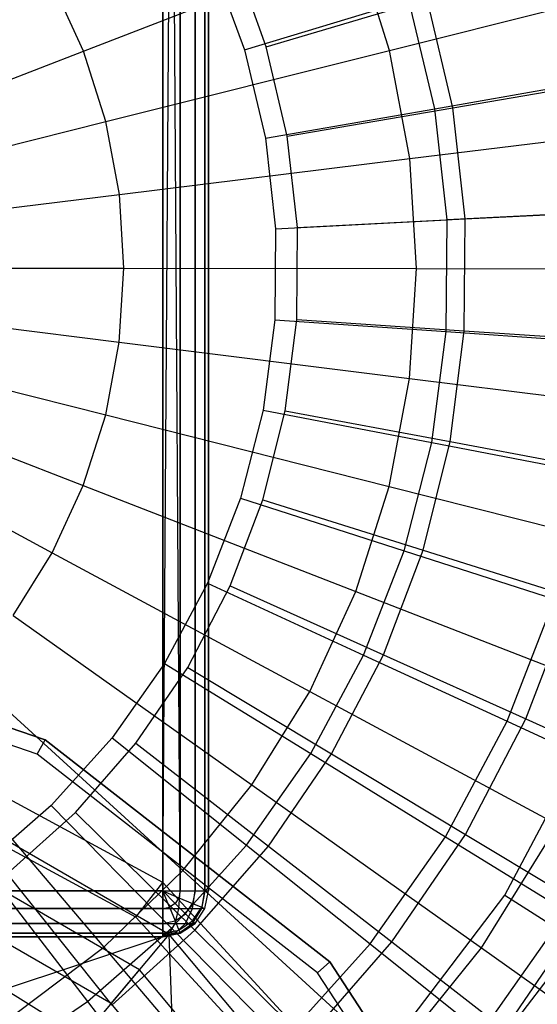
# Model space of a CAD drawing. Extents: x 0.1 to 26.5, y -19.1 to 0.
# Tile 147 of 256: x 13.857 to 14.423, y -12.584 to -11.507. Entities that reach past the tile are written whole.
import ezdxf

# ---------------------------------------------------------------- set-up
doc = ezdxf.new("R2010")
doc.units = 0
doc.header["$LTSCALE"] = 2.54
doc.layers.get('0').update_dxf_attribs({"linetype": 'CONTINUOUS'})

# ---------------------------------------------------------------- blocks, each defined once
blk = doc.blocks.new('7777_STL')
at = {"color": 0}
for p, q in [((14.0131, -3.06, 20.4683), (14.0131, -12.46, 20.4683)), ((14.0131, -3.06, 20.4683), (14.0131, -12.46, 20.4683)), ((14.0323, -3.06, 20.4721), (14.0323, -12.46, 20.4721)), ((14.0323, -3.06, 20.4721), (14.0323, -12.46, 20.4721)), ((14.0485, -3.06, 20.483), (14.0485, -12.46, 20.483)), ((14.0485, -3.06, 20.483), (14.0485, -12.46, 20.483)), ((14.0593, -3.06, 20.4992), (14.0593, -12.46, 20.4992)), ((14.0593, -3.06, 20.4992), (14.0593, -12.46, 20.4992)), ((14.0631, -12.46, 20.5183), (14.0631, -3.06, 20.5183)), ((14.0631, -12.46, 20.5183), (14.0631, -3.06, 20.5183)), ((14.0131, -12.46, 26.9683), (14.0131, -11.01, 26.9683)), ((14.0131, -12.46, 26.9683), (14.0131, -11.01, 26.9683)), ((14.0131, -12.46, 26.9683), (14.0229, -11.011, 26.9674)), ((14.0131, -12.46, 26.9683), (14.0229, -11.011, 26.9674)), ((14.0323, -12.46, 26.9645), (14.0229, -11.011, 26.9674)), ((14.0323, -12.46, 26.9645), (14.0229, -11.011, 26.9674)), ((14.0323, -12.46, 26.9645), (14.0323, -11.0138, 26.9645)), ((14.0323, -12.46, 26.9645), (14.0323, -11.0138, 26.9645)), ((14.0485, -12.46, 26.9537), (14.0485, -11.0246, 26.9537)), ((14.0485, -12.46, 26.9537), (14.0485, -11.0246, 26.9537)), ((14.0593, -12.46, 26.9375), (14.0593, -11.0409, 26.9375)), ((14.0593, -12.46, 26.9375), (14.0593, -11.0409, 26.9375)), ((14.0631, -11.06, 26.9183), (14.0631, -12.46, 26.9183)), ((14.0631, -11.06, 26.9183), (14.0631, -12.46, 26.9183)), ((13.9265, -11.5414, 37.894), (14.2251, -11.4261, 37.8127)), ((13.9265, -11.5414, 37.894), (14.2251, -11.4261, 37.8127)), ((14.2615, -11.5408, 37.8127), (14.2251, -11.4261, 37.8127)), ((14.2615, -11.5408, 37.8127), (14.2251, -11.4261, 37.8127)), ((14.1265, -11.5367, 25.7521), (14.0922, -11.4422, 25.7521)), ((14.1265, -11.5367, 25.7521), (14.0922, -11.4422, 25.7521)), ((14.068, -11.4465, 25.8521), (14.1025, -11.5399, 25.8521)), ((14.068, -11.4465, 25.8521), (14.1025, -11.5399, 25.8521)), ((13.9265, -11.5414, 37.894), (13.8928, -11.4678, 37.894)), ((13.9265, -11.5414, 37.894), (13.8928, -11.4678, 37.894)), ((14.2615, -11.5408, 37.8127), (14.5605, -11.4659, 37.6944)), ((14.2615, -11.5408, 37.8127), (14.5605, -11.4659, 37.6944)), ((14.1025, -11.5399, 25.8521), (14.2826, -11.4855, 25.964)), ((14.1025, -11.5399, 25.8521), (14.2826, -11.4855, 25.964)), ((14.1265, -11.5367, 25.7521), (14.3027, -11.4843, 25.857)), ((14.1265, -11.5367, 25.7521), (14.3027, -11.4843, 25.857)), ((14.3108, -11.6045, 25.964), (14.2826, -11.4855, 25.964)), ((14.3108, -11.6045, 25.964), (14.2826, -11.4855, 25.964)), ((14.3305, -11.6034, 25.857), (14.3027, -11.4843, 25.857)), ((14.3305, -11.6034, 25.857), (14.3027, -11.4843, 25.857)), ((13.6211, -11.6594, 37.9369), (13.9265, -11.5414, 37.894)), ((13.6211, -11.6594, 37.9369), (13.9265, -11.5414, 37.894)), ((13.951, -11.6186, 37.894), (13.9265, -11.5414, 37.894)), ((13.951, -11.6186, 37.894), (13.9265, -11.5414, 37.894)), ((13.951, -11.6186, 37.894), (14.2615, -11.5408, 37.8127)), ((13.951, -11.6186, 37.894), (14.2615, -11.5408, 37.8127)), ((14.1025, -11.5399, 25.8521), (14.1255, -11.6368, 25.8521)), ((14.1025, -11.5399, 25.8521), (14.1255, -11.6368, 25.8521)), ((14.1494, -11.6346, 25.7521), (14.1265, -11.5367, 25.7521)), ((14.1494, -11.6346, 25.7521), (14.1265, -11.5367, 25.7521)), ((14.2835, -11.6591, 37.8127), (14.2615, -11.5408, 37.8127)), ((14.2835, -11.6591, 37.8127), (14.2615, -11.5408, 37.8127)), ((14.3108, -11.6045, 25.964), (14.4813, -11.5748, 26.0979)), ((14.3108, -11.6045, 25.964), (14.4813, -11.5748, 26.0979)), ((14.3305, -11.6034, 25.857), (14.499, -11.5745, 25.9817)), ((14.3305, -11.6034, 25.857), (14.499, -11.5745, 25.9817)), ((14.1255, -11.6368, 25.8521), (14.3108, -11.6045, 25.964)), ((14.1255, -11.6368, 25.8521), (14.3108, -11.6045, 25.964)), ((14.1494, -11.6346, 25.7521), (14.3305, -11.6034, 25.857)), ((14.1494, -11.6346, 25.7521), (14.3305, -11.6034, 25.857)), ((14.3245, -11.726, 25.964), (14.3108, -11.6045, 25.964)), ((14.3245, -11.726, 25.964), (14.3108, -11.6045, 25.964)), ((14.3441, -11.725, 25.857), (14.3305, -11.6034, 25.857)), ((14.3441, -11.725, 25.857), (14.3305, -11.6034, 25.857)), ((13.6334, -11.6981, 37.9369), (13.951, -11.6186, 37.894)), ((13.6334, -11.6981, 37.9369), (13.951, -11.6186, 37.894)), ((13.9658, -11.6982, 37.894), (13.951, -11.6186, 37.894)), ((13.9658, -11.6982, 37.894), (13.951, -11.6186, 37.894)), ((14.2835, -11.6591, 37.8127), (14.5894, -11.6216, 37.6944)), ((14.2835, -11.6591, 37.8127), (14.5894, -11.6216, 37.6944)), ((14.1255, -11.6368, 25.8521), (14.1366, -11.7357, 25.8521)), ((14.1255, -11.6368, 25.8521), (14.1366, -11.7357, 25.8521)), ((14.1605, -11.7345, 25.7521), (14.1494, -11.6346, 25.7521)), ((14.1605, -11.7345, 25.7521), (14.1494, -11.6346, 25.7521)), ((13.9658, -11.6982, 37.894), (14.2835, -11.6591, 37.8127)), ((13.9658, -11.6982, 37.894), (14.2835, -11.6591, 37.8127)), ((14.2908, -11.7793, 37.8127), (14.2835, -11.6591, 37.8127)), ((14.2908, -11.7793, 37.8127), (14.2835, -11.6591, 37.8127)), ((13.6408, -11.7381, 37.9369), (13.9658, -11.6982, 37.894)), ((13.6408, -11.7381, 37.9369), (13.9658, -11.6982, 37.894)), ((13.9707, -11.779, 37.894), (13.9658, -11.6982, 37.894)), ((13.9707, -11.779, 37.894), (13.9658, -11.6982, 37.894)), ((14.1366, -11.7357, 25.8521), (14.3245, -11.726, 25.964)), ((14.1366, -11.7357, 25.8521), (14.3245, -11.726, 25.964)), ((14.1605, -11.7345, 25.7521), (14.3441, -11.725, 25.857)), ((14.1605, -11.7345, 25.7521), (14.3441, -11.725, 25.857)), ((14.3234, -11.8483, 25.964), (14.3245, -11.726, 25.964)), ((14.3234, -11.8483, 25.964), (14.3245, -11.726, 25.964)), ((14.4973, -11.7171, 26.0979), (14.3245, -11.726, 25.964)), ((14.4973, -11.7171, 26.0979), (14.3245, -11.726, 25.964)), ((14.3431, -11.8473, 25.857), (14.3441, -11.725, 25.857)), ((14.3431, -11.8473, 25.857), (14.3441, -11.725, 25.857)), ((14.3441, -11.725, 25.857), (14.5148, -11.7162, 25.9817)), ((14.3441, -11.725, 25.857), (14.5148, -11.7162, 25.9817)), ((14.1366, -11.7357, 25.8521), (14.1358, -11.8353, 25.8521)), ((14.1366, -11.7357, 25.8521), (14.1358, -11.8353, 25.8521)), ((14.1598, -11.835, 25.7521), (14.1605, -11.7345, 25.7521)), ((14.1598, -11.835, 25.7521), (14.1605, -11.7345, 25.7521)), ((13.6433, -11.7787, 37.9369), (13.9707, -11.779, 37.894)), ((13.6433, -11.7787, 37.9369), (13.9707, -11.779, 37.894)), ((13.9656, -11.8598, 37.894), (13.9707, -11.779, 37.894)), ((13.9656, -11.8598, 37.894), (13.9707, -11.779, 37.894)), ((13.9707, -11.779, 37.894), (14.2908, -11.7793, 37.8127)), ((13.9707, -11.779, 37.894), (14.2908, -11.7793, 37.8127)), ((14.2832, -11.8994, 37.8127), (14.2908, -11.7793, 37.8127)), ((14.2832, -11.8994, 37.8127), (14.2908, -11.7793, 37.8127)), ((14.2908, -11.7793, 37.8127), (14.599, -11.7796, 37.6944)), ((14.2908, -11.7793, 37.8127), (14.599, -11.7796, 37.6944)), ((13.6408, -11.8192, 37.9369), (13.9656, -11.8598, 37.894)), ((13.6408, -11.8192, 37.9369), (13.9656, -11.8598, 37.894)), ((14.1358, -11.8353, 25.8521), (14.1229, -11.934, 25.8521)), ((14.1358, -11.8353, 25.8521), (14.1229, -11.934, 25.8521)), ((14.1358, -11.8353, 25.8521), (14.3234, -11.8483, 25.964)), ((14.1358, -11.8353, 25.8521), (14.3234, -11.8483, 25.964)), ((14.1471, -11.9348, 25.7521), (14.1598, -11.835, 25.7521)), ((14.1471, -11.9348, 25.7521), (14.1598, -11.835, 25.7521)), ((14.1598, -11.835, 25.7521), (14.3431, -11.8473, 25.857)), ((14.1598, -11.835, 25.7521), (14.3431, -11.8473, 25.857)), ((14.3076, -11.9696, 25.964), (14.3234, -11.8483, 25.964)), ((14.3076, -11.9696, 25.964), (14.3234, -11.8483, 25.964)), ((14.3234, -11.8483, 25.964), (14.4961, -11.8603, 26.0979)), ((14.3234, -11.8483, 25.964), (14.4961, -11.8603, 26.0979)), ((14.3278, -11.9686, 25.857), (14.3431, -11.8473, 25.857)), ((14.3278, -11.9686, 25.857), (14.3431, -11.8473, 25.857)), ((14.3431, -11.8473, 25.857), (14.5137, -11.8587, 25.9817)), ((14.3431, -11.8473, 25.857), (14.5137, -11.8587, 25.9817)), ((13.6333, -11.8592, 37.9369), (13.9507, -11.9393, 37.894)), ((13.6333, -11.8592, 37.9369), (13.9507, -11.9393, 37.894)), ((13.9507, -11.9393, 37.894), (13.9656, -11.8598, 37.894)), ((13.9507, -11.9393, 37.894), (13.9656, -11.8598, 37.894)), ((13.9656, -11.8598, 37.894), (14.2832, -11.8994, 37.8127)), ((13.9656, -11.8598, 37.894), (14.2832, -11.8994, 37.8127)), ((13.6209, -11.8979, 37.9369), (13.9261, -12.0165, 37.894)), ((13.6209, -11.8979, 37.9369), (13.9261, -12.0165, 37.894)), ((14.261, -12.0177, 37.8127), (14.2832, -11.8994, 37.8127)), ((14.261, -12.0177, 37.8127), (14.2832, -11.8994, 37.8127)), ((14.2832, -11.8994, 37.8127), (14.5891, -11.9376, 37.6944)), ((14.2832, -11.8994, 37.8127), (14.5891, -11.9376, 37.6944)), ((13.6039, -11.9348, 37.9369), (13.8922, -12.09, 37.894)), ((13.6039, -11.9348, 37.9369), (13.8922, -12.09, 37.894)), ((13.9261, -12.0165, 37.894), (13.9507, -11.9393, 37.894)), ((13.9261, -12.0165, 37.894), (13.9507, -11.9393, 37.894)), ((13.9507, -11.9393, 37.894), (14.261, -12.0177, 37.8127)), ((13.9507, -11.9393, 37.894), (14.261, -12.0177, 37.8127)), ((14.1229, -11.934, 25.8521), (14.0982, -12.0305, 25.8521)), ((14.1229, -11.934, 25.8521), (14.0982, -12.0305, 25.8521)), ((14.1228, -12.0323, 25.7521), (14.1471, -11.9348, 25.7521)), ((14.1228, -12.0323, 25.7521), (14.1471, -11.9348, 25.7521)), ((14.1229, -11.934, 25.8521), (14.3076, -11.9696, 25.964)), ((14.1229, -11.934, 25.8521), (14.3076, -11.9696, 25.964)), ((14.1471, -11.9348, 25.7521), (14.3278, -11.9686, 25.857)), ((14.1471, -11.9348, 25.7521), (14.3278, -11.9686, 25.857)), ((14.2773, -12.088, 25.964), (14.3076, -11.9696, 25.964)), ((14.2773, -12.088, 25.964), (14.3076, -11.9696, 25.964)), ((14.2981, -12.0873, 25.857), (14.3278, -11.9686, 25.857)), ((14.2981, -12.0873, 25.857), (14.3278, -11.9686, 25.857)), ((14.3076, -11.9696, 25.964), (14.4776, -12.0022, 26.0979)), ((14.3076, -11.9696, 25.964), (14.4776, -12.0022, 26.0979)), ((14.3278, -11.9686, 25.857), (14.4958, -12.0002, 25.9817)), ((14.3278, -11.9686, 25.857), (14.4958, -12.0002, 25.9817)), ((13.8922, -12.09, 37.894), (13.9261, -12.0165, 37.894)), ((13.8922, -12.09, 37.894), (13.9261, -12.0165, 37.894)), ((13.9261, -12.0165, 37.894), (14.2244, -12.1324, 37.8127)), ((13.9261, -12.0165, 37.894), (14.2244, -12.1324, 37.8127)), ((14.2244, -12.1324, 37.8127), (14.261, -12.0177, 37.8127)), ((14.2244, -12.1324, 37.8127), (14.261, -12.0177, 37.8127)), ((14.261, -12.0177, 37.8127), (14.5599, -12.0932, 37.6944)), ((14.261, -12.0177, 37.8127), (14.5599, -12.0932, 37.6944)), ((14.0982, -12.0305, 25.8521), (14.0621, -12.1233, 25.8521)), ((14.0982, -12.0305, 25.8521), (14.0621, -12.1233, 25.8521)), ((14.087, -12.1263, 25.7521), (14.1228, -12.0323, 25.7521)), ((14.087, -12.1263, 25.7521), (14.1228, -12.0323, 25.7521)), ((14.0982, -12.0305, 25.8521), (14.2773, -12.088, 25.964)), ((14.0982, -12.0305, 25.8521), (14.2773, -12.088, 25.964)), ((14.1228, -12.0323, 25.7521), (14.2981, -12.0873, 25.857)), ((14.1228, -12.0323, 25.7521), (14.2981, -12.0873, 25.857)), ((13.8495, -12.1588, 37.894), (13.8922, -12.09, 37.894)), ((13.8495, -12.1588, 37.894), (13.8922, -12.09, 37.894)), ((13.8922, -12.09, 37.894), (14.174, -12.2417, 37.8127)), ((13.8922, -12.09, 37.894), (14.174, -12.2417, 37.8127)), ((14.2329, -12.202, 25.964), (14.2773, -12.088, 25.964)), ((14.2329, -12.202, 25.964), (14.2773, -12.088, 25.964)), ((14.2547, -12.2016, 25.857), (14.2981, -12.0873, 25.857)), ((14.2547, -12.2016, 25.857), (14.2981, -12.0873, 25.857)), ((14.2773, -12.088, 25.964), (14.4421, -12.141, 26.0979)), ((14.2773, -12.088, 25.964), (14.4421, -12.141, 26.0979)), ((14.2981, -12.0873, 25.857), (14.4613, -12.1385, 25.9817)), ((14.2981, -12.0873, 25.857), (14.4613, -12.1385, 25.9817)), ((14.0621, -12.1233, 25.8521), (14.0151, -12.2111, 25.8521)), ((14.0621, -12.1233, 25.8521), (14.0151, -12.2111, 25.8521)), ((14.0621, -12.1233, 25.8521), (14.2329, -12.202, 25.964)), ((14.0621, -12.1233, 25.8521), (14.2329, -12.202, 25.964)), ((14.0405, -12.2154, 25.7521), (14.087, -12.1263, 25.7521)), ((14.0405, -12.2154, 25.7521), (14.087, -12.1263, 25.7521)), ((14.087, -12.1263, 25.7521), (14.2547, -12.2016, 25.857)), ((14.087, -12.1263, 25.7521), (14.2547, -12.2016, 25.857)), ((14.174, -12.2417, 37.8127), (14.2244, -12.1324, 37.8127)), ((14.174, -12.2417, 37.8127), (14.2244, -12.1324, 37.8127)), ((14.2244, -12.1324, 37.8127), (14.5117, -12.244, 37.6944)), ((14.2244, -12.1324, 37.8127), (14.5117, -12.244, 37.6944)), ((14.3902, -12.2744, 26.0979), (14.4421, -12.141, 26.0979)), ((14.3902, -12.2744, 26.0979), (14.4421, -12.141, 26.0979)), ((14.4106, -12.2718, 25.9817), (14.4613, -12.1385, 25.9817)), ((14.4106, -12.2718, 25.9817), (14.4613, -12.1385, 25.9817)), ((13.5106, -12.1664, 0.1597), (13.8843, -12.2946, 0.1597)), ((13.8843, -12.2946, 3.1597), (13.5106, -12.1664, 3.1597)), ((13.8843, -12.2946, 3.1597), (13.5106, -12.1664, 3.1597)), ((13.5106, -12.1664, 0.1597), (13.8843, -12.2946, 0.1597)), ((13.8495, -12.1588, 37.894), (14.1105, -12.344, 37.8127)), ((13.8495, -12.1588, 37.894), (14.1105, -12.344, 37.8127)), ((13.8757, -12.3105, 3.2197), (13.5077, -12.1842, 3.2197)), ((13.8757, -12.3105, 3.2197), (13.5077, -12.1842, 3.2197)), ((14.1752, -12.3098, 25.964), (14.2329, -12.202, 25.964)), ((14.1752, -12.3098, 25.964), (14.2329, -12.202, 25.964)), ((14.198, -12.31, 25.857), (14.2547, -12.2016, 25.857)), ((14.198, -12.31, 25.857), (14.2547, -12.2016, 25.857)), ((14.2329, -12.202, 25.964), (14.3902, -12.2744, 26.0979)), ((14.2329, -12.202, 25.964), (14.3902, -12.2744, 26.0979)), ((14.2547, -12.2016, 25.857), (14.4106, -12.2718, 25.9817)), ((14.2547, -12.2016, 25.857), (14.4106, -12.2718, 25.9817)), ((14.0151, -12.2111, 25.8521), (13.9578, -12.2925, 25.8521)), ((14.0151, -12.2111, 25.8521), (13.9578, -12.2925, 25.8521)), ((13.9837, -12.2983, 25.7521), (14.0405, -12.2154, 25.7521)), ((13.9837, -12.2983, 25.7521), (14.0405, -12.2154, 25.7521)), ((14.0151, -12.2111, 25.8521), (14.1752, -12.3098, 25.964)), ((14.0151, -12.2111, 25.8521), (14.1752, -12.3098, 25.964)), ((14.0405, -12.2154, 25.7521), (14.198, -12.31, 25.857)), ((14.0405, -12.2154, 25.7521), (14.198, -12.31, 25.857)), ((13.7987, -12.2218, 37.894), (14.035, -12.4377, 37.8127)), ((13.7987, -12.2218, 37.894), (14.035, -12.4377, 37.8127)), ((14.1105, -12.344, 37.8127), (14.174, -12.2417, 37.8127)), ((14.1105, -12.344, 37.8127), (14.174, -12.2417, 37.8127)), ((14.174, -12.2417, 37.8127), (14.4454, -12.3878, 37.6944)), ((14.174, -12.2417, 37.8127), (14.4454, -12.3878, 37.6944)), ((14.0132, -12.4506, 3.3597), (13.6832, -12.272, 3.3597)), ((14.0132, -12.4506, 3.3597), (13.6832, -12.272, 3.3597)), ((14.3225, -12.4006, 26.0979), (14.3902, -12.2744, 26.0979)), ((14.3225, -12.4006, 26.0979), (14.3902, -12.2744, 26.0979)), ((14.3446, -12.3981, 25.9817), (14.4106, -12.2718, 25.9817)), ((14.3446, -12.3981, 25.9817), (14.4106, -12.2718, 25.9817)), ((14.3902, -12.2744, 26.0979), (14.5315, -12.3395, 26.2518)), ((14.3902, -12.2744, 26.0979), (14.5315, -12.3395, 26.2518)), ((14.4106, -12.2718, 25.9817), (14.553, -12.3357, 26.1246)), ((14.4106, -12.2718, 25.9817), (14.553, -12.3357, 26.1246)), ((13.7405, -12.2781, 37.894), (13.9485, -12.5214, 37.8127)), ((13.7405, -12.2781, 37.894), (13.9485, -12.5214, 37.8127)), ((14.3877, -12.4646, 30.161), (14.486, -12.2784, 30.161)), ((14.3877, -12.4646, 30.161), (14.486, -12.2784, 30.161)), ((13.8757, -12.3105, 3.2197), (13.8843, -12.2946, 3.1597)), ((13.8757, -12.3105, 3.2197), (13.8843, -12.2946, 3.1597)), ((13.8843, -12.2946, 0.1597), (14.196, -12.5373, 0.1597)), ((14.196, -12.5373, 3.1597), (13.8843, -12.2946, 3.1597)), ((13.8843, -12.2946, 3.1597), (13.8843, -12.2946, 0.1597)), ((14.196, -12.5373, 3.1597), (13.8843, -12.2946, 3.1597)), ((13.8843, -12.2946, 0.1597), (14.196, -12.5373, 0.1597)), ((13.8843, -12.2946, 3.1597), (13.8843, -12.2946, 0.1597)), ((13.9578, -12.2925, 25.8521), (13.8911, -12.3665, 25.8521)), ((13.9578, -12.2925, 25.8521), (13.8911, -12.3665, 25.8521)), ((13.9578, -12.2925, 25.8521), (14.1048, -12.4098, 25.964)), ((13.9578, -12.2925, 25.8521), (14.1048, -12.4098, 25.964)), ((13.9175, -12.374, 25.7521), (13.9837, -12.2983, 25.7521)), ((13.9175, -12.374, 25.7521), (13.9837, -12.2983, 25.7521)), ((13.9837, -12.2983, 25.7521), (14.1289, -12.411, 25.857)), ((13.9837, -12.2983, 25.7521), (14.1289, -12.411, 25.857)), ((13.9836, -12.4886, 3.5197), (13.6676, -12.3176, 3.5197)), ((13.9836, -12.4886, 3.5197), (13.6676, -12.3176, 3.5197)), ((14.0202, -12.5074, 0.1597), (13.6893, -12.3163, 0.1597)), ((14.0202, -12.5074, 0.1597), (13.6893, -12.3163, 0.1597)), ((14.1827, -12.5495, 3.2197), (13.8757, -12.3105, 3.2197)), ((14.1827, -12.5495, 3.2197), (13.8757, -12.3105, 3.2197)), ((14.1048, -12.4098, 25.964), (14.1752, -12.3098, 25.964)), ((14.1048, -12.4098, 25.964), (14.1752, -12.3098, 25.964)), ((14.1289, -12.411, 25.857), (14.198, -12.31, 25.857)), ((14.1289, -12.411, 25.857), (14.198, -12.31, 25.857)), ((14.1752, -12.3098, 25.964), (14.3225, -12.4006, 26.0979)), ((14.1752, -12.3098, 25.964), (14.3225, -12.4006, 26.0979)), ((14.198, -12.31, 25.857), (14.3446, -12.3981, 25.9817)), ((14.198, -12.31, 25.857), (14.3446, -12.3981, 25.9817)), ((14.035, -12.4377, 37.8127), (14.1105, -12.344, 37.8127)), ((14.035, -12.4377, 37.8127), (14.1105, -12.344, 37.8127)), ((14.1105, -12.344, 37.8127), (14.3619, -12.5223, 37.6944)), ((14.1105, -12.344, 37.8127), (14.3619, -12.5223, 37.6944)), ((13.9877, -12.5461, 3.6597), (13.672, -12.3639, 3.6597)), ((13.9877, -12.5461, 3.6597), (13.672, -12.3639, 3.6597)), ((13.8911, -12.3665, 25.8521), (13.816, -12.4319, 25.8521)), ((13.8911, -12.3665, 25.8521), (13.816, -12.4319, 25.8521)), ((13.8911, -12.3665, 25.8521), (14.0229, -12.5006, 25.964)), ((13.8911, -12.3665, 25.8521), (14.0229, -12.5006, 25.964)), ((13.8428, -12.4413, 25.7521), (13.9175, -12.374, 25.7521)), ((13.8428, -12.4413, 25.7521), (13.9175, -12.374, 25.7521)), ((13.9175, -12.374, 25.7521), (14.0484, -12.503, 25.857)), ((13.9175, -12.374, 25.7521), (14.0484, -12.503, 25.857)), ((14.3619, -12.5223, 37.6944), (14.4454, -12.3878, 37.6944)), ((14.3619, -12.5223, 37.6944), (14.4454, -12.3878, 37.6944)), ((14.2402, -12.5178, 26.0979), (14.3225, -12.4006, 26.0979)), ((14.2402, -12.5178, 26.0979), (14.3225, -12.4006, 26.0979)), ((14.264, -12.5157, 25.9817), (14.3446, -12.3981, 25.9817)), ((14.264, -12.5157, 25.9817), (14.3446, -12.3981, 25.9817)), ((14.3225, -12.4006, 26.0979), (14.455, -12.4823, 26.2518)), ((14.3225, -12.4006, 26.0979), (14.455, -12.4823, 26.2518)), ((14.3446, -12.3981, 25.9817), (14.4783, -12.4785, 26.1246)), ((14.3446, -12.3981, 25.9817), (14.4783, -12.4785, 26.1246)), ((13.9567, -12.583, 3.8197), (13.6556, -12.4092, 3.8197)), ((13.9567, -12.583, 3.8197), (13.6556, -12.4092, 3.8197)), ((14.0229, -12.5006, 25.964), (14.1048, -12.4098, 25.964)), ((14.0229, -12.5006, 25.964), (14.1048, -12.4098, 25.964)), ((14.0484, -12.503, 25.857), (14.1289, -12.411, 25.857)), ((14.0484, -12.503, 25.857), (14.1289, -12.411, 25.857)), ((14.1048, -12.4098, 25.964), (14.2402, -12.5178, 26.0979)), ((14.1048, -12.4098, 25.964), (14.2402, -12.5178, 26.0979)), ((14.1289, -12.411, 25.857), (14.264, -12.5157, 25.9817)), ((14.1289, -12.411, 25.857), (14.264, -12.5157, 25.9817)), ((13.816, -12.4319, 25.8521), (13.9307, -12.5809, 25.964)), ((13.816, -12.4319, 25.8521), (13.9307, -12.5809, 25.964)), ((13.8428, -12.4413, 25.7521), (13.9575, -12.5849, 25.857)), ((13.8428, -12.4413, 25.7521), (13.9575, -12.5849, 25.857)), ((13.9485, -12.5214, 37.8127), (14.035, -12.4377, 37.8127)), ((13.9485, -12.5214, 37.8127), (14.035, -12.4377, 37.8127)), ((14.035, -12.4377, 37.8127), (14.2626, -12.6455, 37.6944)), ((14.035, -12.4377, 37.8127), (14.2626, -12.6455, 37.6944)), ((13.9592, -12.6413, 3.9597), (13.6596, -12.4557, 3.9597)), ((13.9592, -12.6413, 3.9597), (13.6596, -12.4557, 3.9597)), ((13.9836, -12.4886, 3.5197), (14.0132, -12.4506, 3.3597)), ((13.9836, -12.4886, 3.5197), (14.0132, -12.4506, 3.3597)), ((14.2673, -12.7266, 3.3597), (14.0132, -12.4506, 3.3597)), ((14.2673, -12.7266, 3.3597), (14.0132, -12.4506, 3.3597)), ((14.0131, -12.46, 20.4683), (12.6131, -12.46, 20.4683)), ((12.6131, -12.46, 26.9683), (14.0131, -12.46, 26.9683)), ((12.6131, -12.46, 26.9683), (14.0131, -12.46, 26.9683)), ((14.0131, -12.46, 20.4683), (12.6131, -12.46, 20.4683)), ((14.0131, -12.4791, 26.9645), (14.0131, -12.46, 26.9683)), ((14.0131, -12.46, 26.9683), (14.0323, -12.46, 26.9645)), ((14.0131, -12.4791, 26.9645), (14.0131, -12.46, 26.9683)), ((14.0204, -12.4777, 26.9645), (14.0131, -12.46, 26.9683)), ((14.0131, -12.46, 26.9683), (14.0323, -12.46, 26.9645)), ((14.0131, -12.46, 26.9683), (14.0308, -12.4673, 26.9645)), ((14.0267, -12.4735, 26.9645), (14.0131, -12.46, 26.9683)), ((14.0204, -12.4777, 26.9645), (14.0131, -12.46, 26.9683)), ((14.0131, -12.46, 26.9683), (14.0308, -12.4673, 26.9645)), ((14.0267, -12.4735, 26.9645), (14.0131, -12.46, 26.9683)), ((14.0131, -12.46, 20.4683), (14.0131, -12.4791, 20.4721)), ((14.0131, -12.46, 20.4683), (14.0131, -12.4791, 20.4721)), ((14.0131, -12.46, 20.4683), (14.0323, -12.46, 20.4721)), ((14.0131, -12.46, 20.4683), (14.0323, -12.46, 20.4721)), ((14.0308, -12.4673, 26.9645), (14.0267, -12.4735, 26.9645)), ((14.0308, -12.4673, 26.9645), (14.0267, -12.4735, 26.9645)), ((14.0323, -12.46, 26.9645), (14.0308, -12.4673, 26.9645)), ((14.0323, -12.46, 26.9645), (14.0308, -12.4673, 26.9645)), ((14.0308, -12.4791, 20.4757), (14.0323, -12.46, 20.4721)), ((14.0308, -12.4791, 20.4757), (14.0323, -12.46, 20.4721)), ((14.0308, -12.4673, 26.9645), (14.0458, -12.4735, 26.9537)), ((14.0308, -12.4673, 26.9645), (14.0458, -12.4735, 26.9537)), ((14.0323, -12.46, 26.9645), (14.0485, -12.46, 26.9537)), ((14.0323, -12.46, 26.9645), (14.0485, -12.46, 26.9537)), ((14.0323, -12.46, 20.4721), (14.0485, -12.46, 20.483)), ((14.0323, -12.46, 20.4721), (14.0485, -12.46, 20.483)), ((14.0485, -12.46, 26.9537), (14.0458, -12.4735, 26.9537)), ((14.0485, -12.46, 26.9537), (14.0458, -12.4735, 26.9537)), ((14.0458, -12.4791, 20.4857), (14.0485, -12.46, 20.483)), ((14.0458, -12.4791, 20.4857), (14.0485, -12.46, 20.483)), ((14.0485, -12.46, 26.9537), (14.0593, -12.46, 26.9375)), ((14.0485, -12.46, 26.9537), (14.0593, -12.46, 26.9375)), ((14.0485, -12.46, 20.483), (14.0593, -12.46, 20.4992)), ((14.0485, -12.46, 20.483), (14.0593, -12.46, 20.4992)), ((14.0593, -12.46, 26.9375), (14.0558, -12.4777, 26.9375)), ((14.0593, -12.46, 26.9375), (14.0558, -12.4777, 26.9375)), ((14.0558, -12.4791, 20.5007), (14.0593, -12.46, 20.4992)), ((14.0558, -12.4791, 20.5007), (14.0593, -12.46, 20.4992)), ((14.0593, -12.46, 26.9375), (14.0631, -12.46, 26.9183)), ((14.0593, -12.4791, 26.9183), (14.0631, -12.46, 26.9183)), ((14.0593, -12.46, 26.9375), (14.0631, -12.46, 26.9183)), ((14.0593, -12.4791, 20.5183), (14.0631, -12.46, 20.5183)), ((14.0593, -12.4791, 26.9183), (14.0631, -12.46, 26.9183)), ((14.0593, -12.46, 20.4992), (14.0631, -12.46, 20.5183)), ((14.0593, -12.4791, 20.5183), (14.0631, -12.46, 20.5183)), ((14.0593, -12.46, 20.4992), (14.0631, -12.46, 20.5183)), ((14.0631, -12.46, 26.9183), (14.0631, -12.46, 20.5183)), ((14.0631, -12.46, 26.9183), (14.0631, -12.46, 20.5183)), ((14.2601, -12.6321, 30.161), (14.3877, -12.4646, 30.161)), ((14.2601, -12.6321, 30.161), (14.3877, -12.4646, 30.161)), ((14.3877, -12.4646, 30.161), (14.4658, -12.5145, 30.1757)), ((14.3877, -12.4646, 30.161), (14.4658, -12.5145, 30.1757)), ((14.0131, -12.4791, 26.9645), (12.6131, -12.4791, 26.9645)), ((14.0131, -12.4791, 26.9645), (12.6131, -12.4791, 26.9645)), ((12.6131, -12.4791, 20.4721), (14.0131, -12.4791, 20.4721)), ((12.6131, -12.4791, 20.4721), (14.0131, -12.4791, 20.4721)), ((14.0131, -12.4791, 26.9645), (14.0204, -12.4777, 26.9645)), ((14.0131, -12.4791, 26.9645), (14.0204, -12.4777, 26.9645)), ((14.0131, -12.4954, 26.9537), (14.0131, -12.4791, 26.9645)), ((14.0131, -12.4954, 26.9537), (14.0131, -12.4791, 26.9645)), ((14.0131, -12.4791, 20.4721), (14.0131, -12.4954, 20.483)), ((14.0131, -12.4791, 20.4721), (14.0131, -12.4954, 20.483)), ((14.0131, -12.4791, 20.4721), (14.0308, -12.4791, 20.4757)), ((14.0131, -12.4791, 20.4721), (14.0308, -12.4791, 20.4757)), ((14.0267, -12.4735, 26.9645), (14.0204, -12.4777, 26.9645)), ((14.0267, -12.4735, 26.9645), (14.0204, -12.4777, 26.9645)), ((14.0204, -12.4777, 26.9645), (14.0267, -12.4927, 26.9537)), ((14.0204, -12.4777, 26.9645), (14.0267, -12.4927, 26.9537)), ((14.0267, -12.4735, 26.9645), (14.0381, -12.485, 26.9537)), ((14.0267, -12.4735, 26.9645), (14.0381, -12.485, 26.9537)), ((14.0267, -12.4954, 20.4857), (14.0308, -12.4791, 20.4757)), ((14.0267, -12.4954, 20.4857), (14.0308, -12.4791, 20.4757)), ((14.0308, -12.4791, 20.4757), (14.0458, -12.4791, 20.4857)), ((14.0308, -12.4791, 20.4757), (14.0458, -12.4791, 20.4857)), ((14.0381, -12.485, 26.9537), (14.0458, -12.4735, 26.9537)), ((14.0381, -12.485, 26.9537), (14.0458, -12.4735, 26.9537)), ((14.0381, -12.4954, 20.4933), (14.0458, -12.4791, 20.4857)), ((14.0381, -12.4954, 20.4933), (14.0458, -12.4791, 20.4857)), ((14.0458, -12.4735, 26.9537), (14.0558, -12.4777, 26.9375)), ((14.0458, -12.4735, 26.9537), (14.0558, -12.4777, 26.9375)), ((14.0458, -12.4927, 26.9375), (14.0558, -12.4777, 26.9375)), ((14.0458, -12.4927, 26.9375), (14.0558, -12.4777, 26.9375)), ((14.0458, -12.4954, 20.5048), (14.0558, -12.4791, 20.5007)), ((14.0458, -12.4791, 20.4857), (14.0558, -12.4791, 20.5007)), ((14.0458, -12.4954, 20.5048), (14.0558, -12.4791, 20.5007)), ((14.0458, -12.4791, 20.4857), (14.0558, -12.4791, 20.5007)), ((14.0485, -12.4954, 26.9183), (14.0593, -12.4791, 26.9183)), ((14.0485, -12.4954, 20.5183), (14.0593, -12.4791, 20.5183)), ((14.0485, -12.4954, 26.9183), (14.0593, -12.4791, 26.9183)), ((14.0485, -12.4954, 20.5183), (14.0593, -12.4791, 20.5183)), ((14.0558, -12.4777, 26.9375), (14.0593, -12.4791, 26.9183)), ((14.0558, -12.4777, 26.9375), (14.0593, -12.4791, 26.9183)), ((14.0593, -12.4791, 20.5183), (14.0558, -12.4791, 20.5007)), ((14.0593, -12.4791, 20.5183), (14.0558, -12.4791, 20.5007)), ((14.0593, -12.4791, 20.5183), (14.0593, -12.4791, 26.9183)), ((14.0593, -12.4791, 20.5183), (14.0593, -12.4791, 26.9183)), ((14.3873, -12.6114, 26.1246), (14.4783, -12.4785, 26.1246)), ((14.3873, -12.6114, 26.1246), (14.4783, -12.4785, 26.1246)), ((14.2269, -12.753, 3.5197), (13.9836, -12.4886, 3.5197)), ((14.2269, -12.753, 3.5197), (13.9836, -12.4886, 3.5197)), ((14.0267, -12.4927, 26.9537), (14.0381, -12.485, 26.9537)), ((14.0267, -12.4927, 26.9537), (14.0381, -12.485, 26.9537)), ((14.0381, -12.485, 26.9537), (14.0458, -12.4927, 26.9375)), ((14.0381, -12.485, 26.9537), (14.0458, -12.4927, 26.9375)), ((14.3618, -12.6148, 26.2518), (14.455, -12.4823, 26.2518)), ((14.3618, -12.6148, 26.2518), (14.455, -12.4823, 26.2518)), ((14.0131, -12.4954, 26.9537), (12.6131, -12.4954, 26.9537)), ((14.0131, -12.4954, 26.9537), (12.6131, -12.4954, 26.9537)), ((12.6131, -12.4954, 20.483), (14.0131, -12.4954, 20.483)), ((12.6131, -12.4954, 20.483), (14.0131, -12.4954, 20.483)), ((13.9307, -12.5809, 25.964), (14.0229, -12.5006, 25.964)), ((13.9307, -12.5809, 25.964), (14.0229, -12.5006, 25.964)), ((14.0131, -12.4954, 26.9537), (14.0267, -12.4927, 26.9537)), ((14.0131, -12.4954, 26.9537), (14.0267, -12.4927, 26.9537)), ((14.0131, -12.5062, 26.9375), (14.0131, -12.4954, 26.9537)), ((14.0131, -12.5062, 26.9375), (14.0131, -12.4954, 26.9537)), ((14.0131, -12.4954, 20.483), (14.0131, -12.5062, 20.4992)), ((14.0131, -12.4954, 20.483), (14.0131, -12.5062, 20.4992)), ((14.0131, -12.4954, 20.483), (14.0267, -12.4954, 20.4857)), ((14.0131, -12.4954, 20.483), (14.0267, -12.4954, 20.4857)), ((14.0204, -12.5062, 20.5007), (14.0267, -12.4954, 20.4857)), ((14.0204, -12.5062, 20.5007), (14.0267, -12.4954, 20.4857)), ((14.0229, -12.5006, 25.964), (14.1443, -12.6241, 26.0979)), ((14.0229, -12.5006, 25.964), (14.1443, -12.6241, 26.0979)), ((14.0267, -12.4927, 26.9537), (14.0308, -12.5027, 26.9375)), ((14.0267, -12.4927, 26.9537), (14.0308, -12.5027, 26.9375)), ((14.0267, -12.5062, 20.5048), (14.0381, -12.4954, 20.4933)), ((14.0267, -12.4954, 20.4857), (14.0381, -12.4954, 20.4933)), ((14.0267, -12.5062, 20.5048), (14.0381, -12.4954, 20.4933)), ((14.0267, -12.4954, 20.4857), (14.0381, -12.4954, 20.4933)), ((14.0308, -12.5027, 26.9375), (14.0458, -12.4927, 26.9375)), ((14.0308, -12.5027, 26.9375), (14.0458, -12.4927, 26.9375)), ((14.0308, -12.5062, 20.511), (14.0458, -12.4954, 20.5048)), ((14.0308, -12.5062, 20.511), (14.0458, -12.4954, 20.5048)), ((14.0323, -12.5062, 26.9183), (14.0485, -12.4954, 26.9183)), ((14.0323, -12.5062, 20.5183), (14.0485, -12.4954, 20.5183)), ((14.0323, -12.5062, 26.9183), (14.0485, -12.4954, 26.9183)), ((14.0323, -12.5062, 20.5183), (14.0485, -12.4954, 20.5183)), ((14.0381, -12.4954, 20.4933), (14.0458, -12.4954, 20.5048)), ((14.0381, -12.4954, 20.4933), (14.0458, -12.4954, 20.5048)), ((14.0458, -12.4927, 26.9375), (14.0485, -12.4954, 26.9183)), ((14.0458, -12.4927, 26.9375), (14.0485, -12.4954, 26.9183)), ((14.0485, -12.4954, 20.5183), (14.0458, -12.4954, 20.5048)), ((14.0485, -12.4954, 20.5183), (14.0458, -12.4954, 20.5048)), ((14.0485, -12.4954, 20.5183), (14.0485, -12.4954, 26.9183)), ((14.0485, -12.4954, 20.5183), (14.0485, -12.4954, 26.9183)), ((14.0131, -12.5062, 26.9375), (12.6131, -12.5062, 26.9375)), ((14.0131, -12.5062, 26.9375), (12.6131, -12.5062, 26.9375)), ((12.6131, -12.5062, 20.4992), (14.0131, -12.5062, 20.4992)), ((12.6131, -12.5062, 20.4992), (14.0131, -12.5062, 20.4992)), ((14.0131, -12.51, 26.9183), (12.6131, -12.51, 26.9183)), ((12.6131, -12.51, 20.5183), (14.0131, -12.51, 20.5183)), ((14.0131, -12.51, 26.9183), (12.6131, -12.51, 26.9183)), ((12.6131, -12.51, 20.5183), (14.0131, -12.51, 20.5183)), ((13.7869, -12.5848, 0.4442), (14.0202, -12.5074, 0.1597)), ((13.7869, -12.5848, 0.4442), (14.0202, -12.5074, 0.1597)), ((13.8916, -12.6606, 0.4442), (14.0202, -12.5074, 0.1597)), ((13.8916, -12.6606, 0.4442), (14.0202, -12.5074, 0.1597)), ((13.9575, -12.5849, 25.857), (14.0484, -12.503, 25.857)), ((13.9575, -12.5849, 25.857), (14.0484, -12.503, 25.857)), ((14.0131, -12.5062, 26.9375), (14.0308, -12.5027, 26.9375)), ((14.0131, -12.5062, 26.9375), (14.0308, -12.5027, 26.9375)), ((14.0131, -12.51, 26.9183), (14.0131, -12.5062, 26.9375)), ((14.0131, -12.51, 26.9183), (14.0131, -12.5062, 26.9375)), ((14.0131, -12.51, 26.9183), (14.0323, -12.5062, 26.9183)), ((14.0131, -12.5062, 20.4992), (14.0131, -12.51, 20.5183)), ((14.0131, -12.51, 20.5183), (14.0323, -12.5062, 20.5183)), ((14.0131, -12.51, 26.9183), (14.0323, -12.5062, 26.9183)), ((14.0131, -12.5062, 20.4992), (14.0131, -12.51, 20.5183)), ((14.0131, -12.5062, 20.4992), (14.0204, -12.5062, 20.5007)), ((14.0204, -12.5062, 20.5007), (14.0131, -12.51, 20.5183)), ((14.0131, -12.51, 20.5183), (14.0323, -12.5062, 20.5183)), ((14.0131, -12.51, 20.5183), (14.0308, -12.5062, 20.511)), ((14.0131, -12.5062, 20.4992), (14.0204, -12.5062, 20.5007)), ((14.0267, -12.5062, 20.5048), (14.0131, -12.51, 20.5183)), ((14.0204, -12.5062, 20.5007), (14.0131, -12.51, 20.5183)), ((14.0131, -12.51, 20.5183), (14.0308, -12.5062, 20.511)), ((14.0267, -12.5062, 20.5048), (14.0131, -12.51, 20.5183)), ((14.0131, -12.51, 20.5183), (14.0131, -12.51, 26.9183)), ((14.0131, -12.51, 20.5183), (14.0131, -12.51, 26.9183)), ((14.2658, -12.8, 0.1597), (14.0202, -12.5074, 0.1597)), ((14.0313, -12.8076, 0.4442), (14.0202, -12.5074, 0.1597)), ((14.2658, -12.8, 0.1597), (14.0202, -12.5074, 0.1597)), ((14.0313, -12.8076, 0.4442), (14.0202, -12.5074, 0.1597)), ((14.0267, -12.5062, 20.5048), (14.0204, -12.5062, 20.5007)), ((14.0267, -12.5062, 20.5048), (14.0204, -12.5062, 20.5007)), ((14.0308, -12.5062, 20.511), (14.0267, -12.5062, 20.5048)), ((14.0308, -12.5062, 20.511), (14.0267, -12.5062, 20.5048)), ((14.0308, -12.5027, 26.9375), (14.0323, -12.5062, 26.9183)), ((14.0308, -12.5027, 26.9375), (14.0323, -12.5062, 26.9183)), ((14.0323, -12.5062, 20.5183), (14.0308, -12.5062, 20.511)), ((14.0323, -12.5062, 20.5183), (14.0308, -12.5062, 20.511)), ((14.0323, -12.5062, 20.5183), (14.0323, -12.5062, 26.9183)), ((14.0323, -12.5062, 20.5183), (14.0323, -12.5062, 26.9183)), ((14.0484, -12.503, 25.857), (14.1701, -12.623, 25.9817)), ((14.0484, -12.503, 25.857), (14.1701, -12.623, 25.9817)), ((13.8523, -12.5938, 37.8127), (13.9485, -12.5214, 37.8127)), ((13.8523, -12.5938, 37.8127), (13.9485, -12.5214, 37.8127)), ((13.9485, -12.5214, 37.8127), (14.1488, -12.7556, 37.6944)), ((13.9485, -12.5214, 37.8127), (14.1488, -12.7556, 37.6944)), ((14.1443, -12.6241, 26.0979), (14.2402, -12.5178, 26.0979)), ((14.1443, -12.6241, 26.0979), (14.2402, -12.5178, 26.0979)), ((14.1701, -12.623, 25.9817), (14.264, -12.5157, 25.9817)), ((14.1701, -12.623, 25.9817), (14.264, -12.5157, 25.9817)), ((14.2402, -12.5178, 26.0979), (14.3618, -12.6148, 26.2518)), ((14.2402, -12.5178, 26.0979), (14.3618, -12.6148, 26.2518)), ((14.2626, -12.6455, 37.6944), (14.3619, -12.5223, 37.6944)), ((14.2626, -12.6455, 37.6944), (14.3619, -12.5223, 37.6944)), ((14.264, -12.5157, 25.9817), (14.3873, -12.6114, 26.1246)), ((14.264, -12.5157, 25.9817), (14.3873, -12.6114, 26.1246)), ((14.4658, -12.5145, 30.1757), (14.3289, -12.6942, 30.1757)), ((14.4658, -12.5145, 30.1757), (14.3289, -12.6942, 30.1757)), ((14.3619, -12.5223, 37.6944), (14.6002, -12.6913, 37.5405)), ((14.3619, -12.5223, 37.6944), (14.6002, -12.6913, 37.5405)), ((14.1827, -12.5495, 3.2197), (14.196, -12.5373, 3.1597)), ((14.1827, -12.5495, 3.2197), (14.196, -12.5373, 3.1597)), ((14.196, -12.5373, 0.1597), (14.4121, -12.868, 0.1597)), ((14.4121, -12.868, 3.1597), (14.196, -12.5373, 3.1597)), ((14.196, -12.5373, 3.1597), (14.196, -12.5373, 0.1597)), ((14.4121, -12.868, 3.1597), (14.196, -12.5373, 3.1597)), ((14.196, -12.5373, 0.1597), (14.4121, -12.868, 0.1597)), ((14.196, -12.5373, 3.1597), (14.196, -12.5373, 0.1597)), ((13.9567, -12.583, 3.8197), (13.9877, -12.5461, 3.6597)), ((13.9567, -12.583, 3.8197), (13.9877, -12.5461, 3.6597)), ((14.2219, -12.8253, 3.6597), (13.9877, -12.5461, 3.6597)), ((14.2219, -12.8253, 3.6597), (13.9877, -12.5461, 3.6597)), ((14.3955, -12.8752, 3.2197), (14.1827, -12.5495, 3.2197)), ((14.3955, -12.8752, 3.2197), (14.1827, -12.5495, 3.2197)), ((13.8295, -12.6495, 25.964), (13.9307, -12.5809, 25.964)), ((13.8295, -12.6495, 25.964), (13.9307, -12.5809, 25.964)), ((13.9307, -12.5809, 25.964), (14.0363, -12.7181, 26.0979)), ((13.9307, -12.5809, 25.964), (14.0363, -12.7181, 26.0979)), ((14.1802, -12.8494, 3.8197), (13.9567, -12.583, 3.8197)), ((14.1802, -12.8494, 3.8197), (13.9567, -12.583, 3.8197))]:
    blk.add_line(p, q, dxfattribs=at)
blk = doc.blocks.new('GROUP_2')
at = {"color": 0}
blk.add_blockref('7777_STL', (-0.1316, 19.1037, -0.1597), dxfattribs=at)

msp = doc.modelspace()

# ---------------------------------------------------------------- block references
at = {"color": 0}
msp.add_blockref('GROUP_2', (0.1316, -19.1037, 0.1597), dxfattribs=at)

doc.saveas('drawing.dxf')
